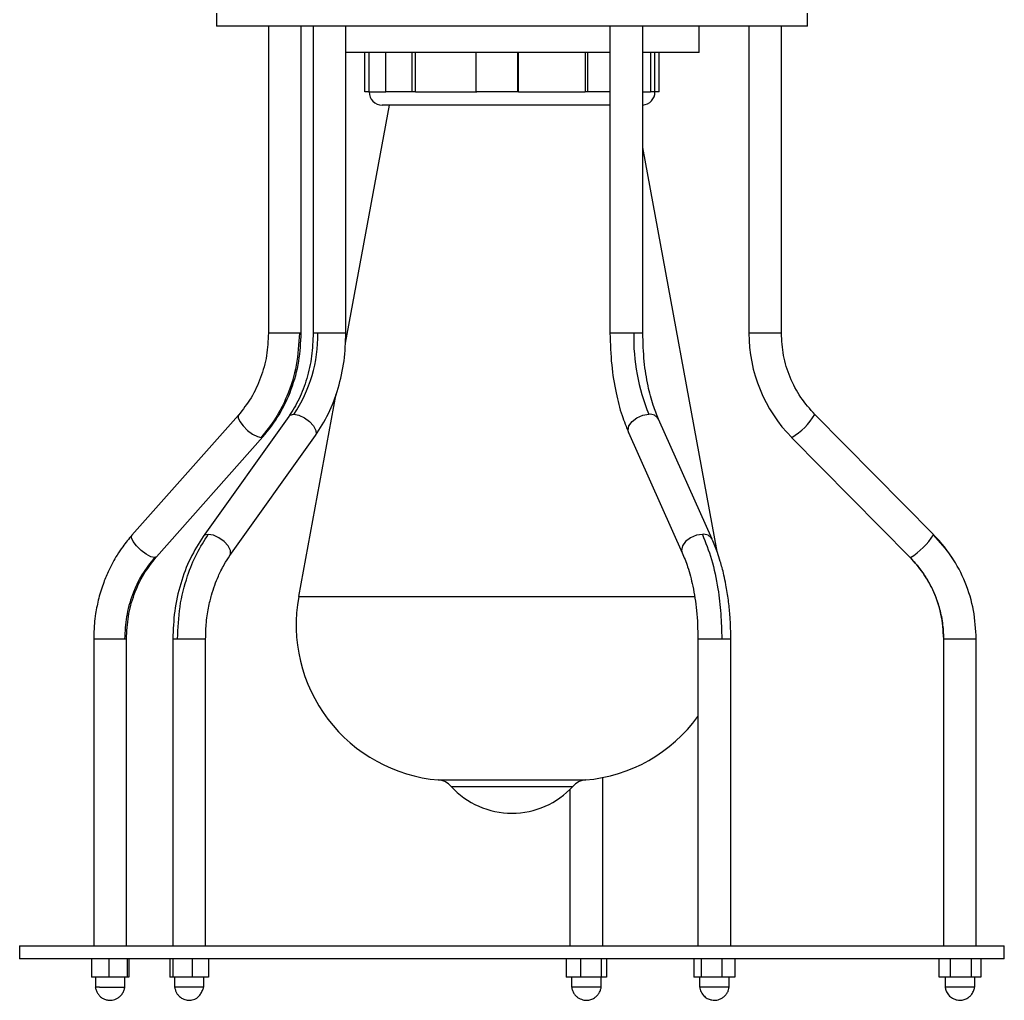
# Model space of a CAD drawing. Header units: millimetres. Extents: x 142 to 1148, y 353 to 845.
# Tile 16 of 139: x 517 to 532, y 353 to 368. Entities that reach past the tile are written whole.
import ezdxf

# ---------------------------------------------------------------- set-up
doc = ezdxf.new("R2010")
doc.units = ezdxf.units.MM

msp = doc.modelspace()

# ---------------------------------------------------------------- linework, layer by layer
at = {"color": 7, "linetype": 'Continuous', "lineweight": 25}
for p, q in [((519.7, 367.965), (519.7, 367.765)), ((528.7, 367.765), (528.7, 367.965)), ((520.993, 367.765), (519.7, 367.765)), ((520.49, 367.765), (520.49, 363.093)), ((520.99, 363.093), (520.99, 367.765)), ((528.7, 367.765), (520.993, 367.765)), ((521.171, 367.765), (521.171, 363.093)), ((521.671, 363.093), (521.671, 367.765)), ((525.693, 367.765), (525.693, 363.093)), ((526.193, 363.093), (526.193, 367.765)), ((527.05, 367.365), (527.05, 367.765)), ((527.807, 367.765), (527.807, 363.093)), ((528.307, 363.093), (528.307, 367.765)), ((521.99, 367.365), (521.671, 367.365)), ((521.96, 366.765), (521.96, 367.365)), ((525.693, 367.365), (521.99, 367.365)), ((522.026, 366.765), (522.026, 367.365)), ((522.277, 366.765), (522.277, 367.365)), ((522.68, 366.765), (522.68, 367.365)), ((522.731, 366.765), (522.731, 367.365)), ((523.657, 366.765), (523.657, 367.365)), ((524.291, 366.765), (524.291, 367.365)), ((524.298, 366.765), (524.298, 367.365)), ((525.313, 367.365), (525.313, 366.765)), ((525.355, 366.765), (525.355, 367.365)), ((527.05, 367.365), (526.193, 367.365)), ((526.31, 367.365), (526.31, 366.765)), ((526.376, 366.765), (526.376, 367.365)), ((526.441, 366.765), (526.441, 367.365)), ((522.026, 366.765), (521.96, 366.765)), ((522.68, 366.765), (522.277, 366.765)), ((522.731, 366.765), (522.68, 366.765)), ((522.731, 366.765), (523.664, 366.765)), ((524.291, 366.765), (523.657, 366.765)), ((524.298, 366.765), (524.291, 366.765)), ((524.298, 366.765), (525.313, 366.765)), ((525.355, 366.765), (525.313, 366.765)), ((525.693, 366.765), (525.355, 366.765)), ((526.376, 366.765), (526.31, 366.765)), ((526.441, 366.765), (526.376, 366.765)), ((522.327, 366.565), (521.66, 362.94)), ((522.667, 366.565), (522.223, 366.565)), ((525.693, 366.565), (522.667, 366.565)), ((527.324, 359.766), (526.193, 365.917)), ((520.99, 363.093), (520.99, 363.093)), ((527.809, 363.093), (527.81, 363.074)), ((521.518, 362.169), (520.95, 359.081)), ((520.033, 361.845), (518.41, 360.016)), ((520.8, 361.824), (519.497, 359.996)), ((528.814, 361.855), (528.811, 361.856)), ((530.622, 360.026), (528.814, 361.855)), ((527.251, 359.953), (526.433, 361.781)), ((518.784, 359.685), (520.407, 361.513)), ((519.904, 359.705), (521.207, 361.534)), ((525.977, 361.577), (526.794, 359.748)), ((528.458, 361.507), (528.459, 361.503)), ((528.459, 361.503), (530.267, 359.675)), ((530.622, 360.026), (530.623, 360.023)), ((517.828, 358.436), (517.828, 353.765)), ((518.328, 353.765), (518.328, 358.436)), ((518.328, 358.436), (518.328, 358.436)), ((519.033, 358.436), (519.033, 353.765)), ((519.533, 353.765), (519.533, 358.436)), ((527.034, 358.436), (527.034, 353.765)), ((527.534, 353.765), (527.534, 358.436)), ((530.774, 358.436), (530.774, 353.765)), ((531.273, 358.436), (531.274, 358.436)), ((531.274, 353.765), (531.274, 358.436)), ((525.584, 353.765), (525.584, 356.325)), ((525.084, 356.146), (525.084, 353.765)), ((516.7, 353.765), (516.7, 353.565)), ((516.7, 353.765), (518.855, 353.765)), ((518.855, 353.765), (531.7, 353.765)), ((531.7, 353.565), (531.7, 353.765)), ((518.855, 353.565), (516.7, 353.565)), ((517.794, 353.565), (517.794, 353.285)), ((518.058, 353.565), (518.058, 353.285)), ((518.343, 353.285), (518.343, 353.565)), ((518.362, 353.565), (518.362, 353.285)), ((531.7, 353.565), (518.855, 353.565)), ((518.987, 353.565), (518.987, 353.285)), ((519.035, 353.565), (519.035, 353.285)), ((519.33, 353.565), (519.33, 353.285)), ((519.578, 353.565), (519.578, 353.285)), ((525.027, 353.565), (525.027, 353.285)), ((525.249, 353.285), (525.249, 353.565)), ((525.557, 353.565), (525.557, 353.285)), ((525.641, 353.565), (525.641, 353.285)), ((526.971, 353.565), (526.971, 353.285)), ((527.082, 353.565), (527.082, 353.285)), ((527.396, 353.565), (527.396, 353.285)), ((527.597, 353.565), (527.597, 353.285)), ((530.707, 353.285), (530.707, 353.565)), ((530.878, 353.565), (530.878, 353.285)), ((531.195, 353.565), (531.195, 353.285)), ((531.341, 353.565), (531.341, 353.285)), ((518.058, 353.285), (517.794, 353.285)), ((517.853, 353.285), (517.853, 353.135)), ((518.343, 353.285), (518.058, 353.285)), ((518.303, 353.135), (518.303, 353.285)), ((518.362, 353.285), (518.343, 353.285)), ((519.035, 353.285), (518.987, 353.285)), ((519.33, 353.285), (519.035, 353.285)), ((519.058, 353.285), (519.058, 353.135)), ((519.578, 353.285), (519.33, 353.285)), ((519.508, 353.135), (519.508, 353.285)), ((525.249, 353.285), (525.027, 353.285)), ((525.109, 353.285), (525.109, 353.135)), ((525.557, 353.285), (525.249, 353.285)), ((525.641, 353.285), (525.557, 353.285)), ((525.559, 353.135), (525.559, 353.285)), ((527.082, 353.285), (526.971, 353.285)), ((527.059, 353.285), (527.059, 353.135)), ((527.396, 353.285), (527.082, 353.285)), ((527.597, 353.285), (527.396, 353.285)), ((527.509, 353.135), (527.509, 353.285)), ((530.878, 353.285), (530.707, 353.285)), ((530.799, 353.285), (530.799, 353.135)), ((531.195, 353.285), (530.878, 353.285)), ((531.341, 353.285), (531.195, 353.285)), ((531.249, 353.135), (531.249, 353.285)), ((531.182, 353.135), (530.799, 353.135)), ((531.249, 353.135), (531.182, 353.135))]:
    msp.add_line(p, q, dxfattribs=at)
at = {"color": 8, "linetype": 'Continuous', "lineweight": 25}
for p, q in [((522.026, 366.765), (522.277, 366.765)), ((526.193, 366.765), (526.31, 366.765)), ((520.962, 363.093), (520.49, 363.093)), ((520.99, 363.093), (520.962, 363.093)), ((521.243, 363.093), (521.171, 363.093)), ((521.671, 363.093), (521.243, 363.093)), ((526.055, 363.093), (525.693, 363.093)), ((526.193, 363.093), (526.055, 363.093)), ((527.81, 363.093), (527.807, 363.093)), ((528.307, 363.093), (527.81, 363.093)), ((520.377, 361.502), (520.407, 361.513)), ((528.459, 361.503), (528.462, 361.502)), ((518.784, 359.685), (518.754, 359.674)), ((530.27, 359.674), (530.267, 359.675)), ((520.95, 359.081), (523.417, 359.081)), ((523.417, 359.081), (526.986, 359.081)), ((517.828, 358.436), (518.299, 358.436)), ((518.299, 358.436), (518.328, 358.436)), ((519.033, 358.436), (519.105, 358.436)), ((519.105, 358.436), (519.533, 358.436)), ((527.034, 358.436), (527.396, 358.436)), ((527.396, 358.436), (527.534, 358.436)), ((530.774, 358.436), (530.777, 358.436)), ((530.777, 358.436), (531.273, 358.436)), ((523.078, 356.288), (523.93, 356.288)), ((523.93, 356.288), (525.323, 356.288)), ((523.275, 356.191), (523.977, 356.191)), ((523.977, 356.191), (525.126, 356.191))]:
    msp.add_line(p, q, dxfattribs=at)
at = {"color": 8, "linetype": 'Continuous', "lineweight": 25, "flags": 128}
for points in [[(520.032, 361.844), (520.031, 361.842), (520.028, 361.804), (520.053, 361.747), (520.105, 361.679), (520.173, 361.611), (520.249, 361.554), (520.321, 361.516), (520.377, 361.502)], [(520.8, 361.824), (520.82, 361.842), (520.877, 361.856)], [(520.877, 361.856), (520.954, 361.842), (521.038, 361.804), (521.117, 361.747), (521.179, 361.679), (521.214, 361.611), (521.217, 361.554), (521.207, 361.534)], [(525.977, 361.577), (525.968, 361.611), (525.982, 361.679), (526.029, 361.747), (526.103, 361.804), (526.193, 361.842), (526.284, 361.856)], [(518.754, 359.674), (518.698, 359.687), (518.627, 359.726), (518.551, 359.783), (518.482, 359.851), (518.431, 359.918), (518.405, 359.976), (518.408, 360.014), (518.41, 360.016)], [(519.574, 360.027), (519.517, 360.014), (519.497, 359.996)], [(519.904, 359.706), (519.913, 359.726), (519.911, 359.783), (519.876, 359.851), (519.814, 359.918), (519.735, 359.976), (519.651, 360.014), (519.574, 360.027)], [(527.101, 360.027), (527.01, 360.014), (526.92, 359.976), (526.846, 359.918), (526.799, 359.851), (526.785, 359.783), (526.794, 359.749)]]:
    msp.add_lwpolyline(points, dxfattribs=at)
at = {"color": 7, "linetype": 'Continuous', "lineweight": 25, "flags": 128}
msp.add_lwpolyline([(520.407, 361.513), (520.409, 361.516), (520.409, 361.516)], dxfattribs=at)
at = {"color": 7, "linetype": 'Continuous', "lineweight": 25}
for centre, radius, start, end in [((522.223, 366.765), 0.2, 180, 270), ((526.178, 366.765), 0.2, 274.5529, 0), ((519.09, 363.056), 2.153, 326.1154, 0.9904), ((529.185, 363.033), 3.131, 178.8924, 202.0825), ((530.073, 363.091), 2.263, 179.9456, 224.6039), ((529.021, 358.448), 2.247, 31.6321, 44.6698), ((523.284, 358.651), 2.372, 169.5807, 265.0349), ((525.117, 358.651), 2.372, 274.9651, 323.901), ((523.052, 355.989), 0.3, 42.2134, 85.0349), ((525.349, 355.989), 0.3, 94.9651, 137.7866), ((524.2, 357.031), 1.25, 222.2134, 317.7866)]:
    msp.add_arc(centre, radius, start, end, dxfattribs=at)
at = {"color": 8, "linetype": 'Continuous', "lineweight": 25}
for centre, radius, start, end in [((526.304, 361.709), 0.148, 29.0784, 97.6977), ((527.933, 362.384), 1.028, 300.9624, 329.0358), ((527.121, 359.881), 0.148, 29.0565, 97.7001), ((529.687, 360.618), 1.11, 301.6897, 327.5494)]:
    msp.add_arc(centre, radius, start, end, dxfattribs=at)
at = {"color": 7, "linetype": 'Continuous', "lineweight": 25}
for points, knots in [([(520.49, 363.093), (520.484, 362.978), (520.473, 362.746), (520.379, 362.412), (520.236, 362.101), (520.1, 361.929), (520.032, 361.844)], [0, 0, 0, 0, 0.248093, 0.500679, 0.752921, 1, 1, 1, 1]), ([(520.962, 363.093), (520.952, 362.93), (520.934, 362.599), (520.795, 362.161), (520.608, 361.789), (520.453, 361.597), (520.377, 361.502)], [0, 0, 0, 0, 0.27761, 0.560579, 0.78239, 1, 1, 1, 1]), ([(520.407, 361.514), (520.494, 361.622), (520.667, 361.841), (520.849, 362.235), (520.968, 362.657), (520.982, 362.949), (520.99, 363.093)], [0, 0, 0, 0, 0.247969, 0.500539, 0.752835, 1, 1, 1, 1]), ([(521.171, 363.093), (521.166, 362.975), (521.157, 362.738), (521.081, 362.398), (520.965, 362.083), (520.855, 361.91), (520.8, 361.824)], [0, 0, 0, 0, 0.248999, 0.501873, 0.753796, 1, 1, 1, 1]), ([(521.207, 361.534), (521.276, 361.642), (521.415, 361.859), (521.559, 362.249), (521.654, 362.665), (521.665, 362.952), (521.671, 363.093)], [0, 0, 0, 0, 0.248708, 0.501544, 0.753596, 1, 1, 1, 1]), ([(525.693, 363.093), (525.698, 362.93), (525.708, 362.617), (525.777, 362.194), (525.866, 361.848), (525.942, 361.663), (525.977, 361.577)], [0, 0, 0, 0, 0.293057, 0.561204, 0.797861, 1, 1, 1, 1]), ([(526.434, 361.781), (526.405, 361.851), (526.343, 362.003), (526.266, 362.3), (526.206, 362.67), (526.198, 362.948), (526.193, 363.093)], [0, 0, 0, 0, 0.199377, 0.434925, 0.703959, 1, 1, 1, 1]), ([(528.815, 361.851), (528.74, 361.936), (528.588, 362.108), (528.429, 362.417), (528.325, 362.749), (528.312, 362.979), (528.306, 363.093)], [0, 0, 0, 0, 0.247513, 0.499916, 0.752362, 1, 1, 1, 1]), ([(518.41, 360.016), (518.362, 359.959), (518.281, 359.862), (518.188, 359.72), (518.117, 359.599), (518.062, 359.49), (518.017, 359.388), (517.977, 359.288), (517.939, 359.178), (517.905, 359.058), (517.878, 358.939), (517.854, 358.809), (517.833, 358.642), (517.83, 358.514), (517.828, 358.436)], [0, 0, 0, 0, 0.133847, 0.225517, 0.300922, 0.381395, 0.438564, 0.495566, 0.568545, 0.641236, 0.711372, 0.779198, 0.867413, 1, 1, 1, 1]), ([(519.105, 358.436), (519.112, 358.6), (519.127, 358.93), (519.239, 359.368), (519.389, 359.74), (519.513, 359.932), (519.574, 360.027)], [0, 0, 0, 0, 0.27761, 0.560579, 0.78239, 1, 1, 1, 1]), ([(527.101, 360.027), (527.15, 359.904), (527.248, 359.656), (527.337, 359.235), (527.387, 358.823), (527.393, 358.564), (527.396, 358.436)], [0, 0, 0, 0, 0.27761, 0.560579, 0.78239, 1, 1, 1, 1]), ([(531.273, 358.436), (531.265, 358.582), (531.248, 358.875), (531.116, 359.299), (530.913, 359.694), (530.719, 359.914), (530.623, 360.023)], [0, 0, 0, 0, 0.247525, 0.499934, 0.752376, 1, 1, 1, 1]), ([(519.497, 359.996), (519.428, 359.888), (519.289, 359.67), (519.145, 359.28), (519.05, 358.864), (519.039, 358.578), (519.033, 358.436)], [0, 0, 0, 0, 0.248708, 0.501544, 0.753596, 1, 1, 1, 1]), ([(527.534, 358.436), (527.533, 358.51), (527.532, 358.632), (527.521, 358.791), (527.51, 358.915), (527.497, 359.028), (527.48, 359.144), (527.458, 359.272), (527.432, 359.399), (527.402, 359.517), (527.37, 359.632), (527.323, 359.78), (527.278, 359.887), (527.251, 359.952)], [0, 0, 0, 0, 0.13243, 0.220456, 0.288262, 0.358405, 0.431125, 0.506719, 0.603194, 0.680209, 0.746905, 0.843992, 1, 1, 1, 1]), ([(519.533, 358.436), (519.535, 358.509), (519.537, 358.627), (519.556, 358.784), (519.576, 358.904), (519.598, 359.009), (519.628, 359.125), (519.669, 359.252), (519.718, 359.375), (519.768, 359.48), (519.825, 359.588), (519.874, 359.661), (519.904, 359.705)], [0, 0, 0, 0, 0.154104, 0.248443, 0.334293, 0.414799, 0.478891, 0.59664, 0.710301, 0.779677, 0.867774, 1, 1, 1, 1]), ([(526.794, 359.749), (526.822, 359.679), (526.885, 359.526), (526.961, 359.229), (527.022, 358.859), (527.03, 358.582), (527.034, 358.436)], [0, 0, 0, 0, 0.199377, 0.434925, 0.703959, 1, 1, 1, 1]), ([(518.754, 359.674), (518.687, 359.589), (518.551, 359.418), (518.409, 359.11), (518.316, 358.779), (518.305, 358.55), (518.299, 358.436)], [0, 0, 0, 0, 0.2475749, 0.5, 0.7524251, 1, 1, 1, 1]), ([(518.328, 358.436), (518.333, 358.551), (518.345, 358.783), (518.438, 359.118), (518.581, 359.428), (518.717, 359.6), (518.785, 359.685)], [0, 0, 0, 0, 0.248093, 0.500679, 0.752921, 1, 1, 1, 1]), ([(530.267, 359.675), (530.309, 359.631), (530.356, 359.582), (530.396, 359.527), (530.401, 359.522)], [0, 0, 0, 0, 0.892772, 1, 1, 1, 1]), ([(530.777, 358.436), (530.769, 358.564), (530.753, 358.821), (530.632, 359.161), (530.47, 359.45), (530.336, 359.6), (530.27, 359.674)], [0, 0, 0, 0, 0.27761, 0.560579, 0.78239, 1, 1, 1, 1]), ([(530.401, 359.522), (530.421, 359.495), (530.46, 359.444), (530.524, 359.346), (530.591, 359.226), (530.645, 359.103), (530.686, 358.99), (530.717, 358.889), (530.743, 358.772), (530.768, 358.621), (530.772, 358.507), (530.774, 358.436)], [0, 0, 0, 0, 0.085068, 0.166449, 0.299567, 0.437984, 0.513362, 0.607635, 0.708586, 0.819187, 1, 1, 1, 1]), ([(517.852, 353.14), (517.855, 353.123), (517.861, 353.088), (517.885, 353.04), (517.915, 353.002), (517.95, 352.972), (517.993, 352.949), (518.047, 352.934), (518.116, 352.934), (518.182, 352.956), (518.235, 352.996), (518.27, 353.039), (518.295, 353.089), (518.3, 353.123), (518.303, 353.14)], [0, 0, 0, 0, 0.0802464, 0.1609906, 0.2350069, 0.2955258, 0.370823, 0.4498047, 0.5448326, 0.6747321, 0.7549661, 0.8393392, 0.9225285, 1, 1, 1, 1]), ([(517.917, 353.135), (517.899, 353.135), (517.862, 353.135), (517.856, 353.135), (517.853, 353.135)], [0, 0, 0, 0, 0.507668, 1, 1, 1, 1]), ([(517.917, 353.135), (517.94, 353.135), (517.986, 353.135), (518.076, 353.135), (518.164, 353.135), (518.24, 353.135), (518.288, 353.135), (518.308, 353.135), (518.302, 353.135), (518.302, 353.135)], [0, 0, 0, 0, 0.165746, 0.331492, 0.497238, 0.662984, 0.82873, 0.994476, 1, 1, 1, 1]), ([(519.441, 353.135), (519.421, 353.135), (519.381, 353.135), (519.306, 353.135), (519.23, 353.135), (519.159, 353.135), (519.102, 353.135), (519.075, 353.135), (519.064, 353.135), (519.061, 353.135), (519.059, 353.135), (519.057, 353.135), (519.059, 353.135), (519.059, 353.135)], [0, 0, 0, 0, 0.1436, 0.2872, 0.4308, 0.574398, 0.717997, 0.861599, 0.897021, 0.932442, 0.950141, 0.985563, 1, 1, 1, 1]), ([(519.061, 353.134), (519.062, 353.13), (519.064, 353.12), (519.069, 353.101), (519.078, 353.071), (519.094, 353.037), (519.118, 353.005), (519.148, 352.978), (519.192, 352.951), (519.253, 352.932), (519.318, 352.935), (519.371, 352.951), (519.41, 352.973), (519.447, 353.011), (519.473, 353.056), (519.49, 353.094), (519.498, 353.118), (519.501, 353.13), (519.503, 353.134)], [0, 0, 0, 0, 0.018935, 0.051932, 0.087255, 0.159573, 0.226077, 0.282894, 0.339059, 0.453225, 0.564784, 0.623215, 0.699057, 0.789851, 0.885171, 0.930863, 0.97343, 1, 1, 1, 1]), ([(519.506, 353.135), (519.505, 353.135), (519.504, 353.135), (519.477, 353.135), (519.45, 353.135), (519.441, 353.135)], [0, 0, 0, 0, 0.330794, 0.755551, 1, 1, 1, 1]), ([(525.108, 353.144), (525.11, 353.128), (525.115, 353.095), (525.136, 353.048), (525.165, 353.008), (525.21, 352.968), (525.273, 352.938), (525.35, 352.931), (525.416, 352.947), (525.465, 352.974), (525.502, 353.008), (525.531, 353.047), (525.553, 353.095), (525.558, 353.128), (525.56, 353.144)], [0, 0, 0, 0, 0.07287, 0.149795, 0.223193, 0.288792, 0.414026, 0.525306, 0.62323, 0.710715, 0.771285, 0.845208, 0.924265, 1, 1, 1, 1]), ([(525.559, 353.135), (525.559, 353.135), (525.563, 353.135), (525.548, 353.135), (525.52, 353.135), (525.481, 353.135), (525.432, 353.135), (525.357, 353.135), (525.281, 353.135), (525.222, 353.135), (525.182, 353.135), (525.148, 353.135), (525.116, 353.135), (525.111, 353.135), (525.109, 353.135)], [0, 0, 0, 0, 0.001246, 0.108514, 0.21578, 0.250944, 0.358211, 0.465479, 0.572745, 0.680013, 0.733069, 0.786125, 0.893392, 1, 1, 1, 1]), ([(527.059, 353.138), (527.064, 353.111), (527.076, 353.057), (527.126, 352.993), (527.185, 352.954), (527.25, 352.934), (527.31, 352.934), (527.365, 352.948), (527.409, 352.97), (527.449, 353.004), (527.481, 353.045), (527.502, 353.091), (527.507, 353.123), (527.509, 353.138)], [0, 0, 0, 0, 0.122529, 0.246828, 0.355414, 0.440718, 0.552031, 0.621, 0.696277, 0.774968, 0.853765, 0.92956, 1, 1, 1, 1]), ([(527.509, 353.135), (527.509, 353.135), (527.513, 353.135), (527.498, 353.135), (527.471, 353.135), (527.431, 353.135), (527.382, 353.135), (527.32, 353.135), (527.27, 353.135), (527.22, 353.135), (527.161, 353.135), (527.104, 353.135), (527.066, 353.135), (527.062, 353.135), (527.06, 353.135)], [0, 0, 0, 0, 0.003318, 0.110655, 0.217991, 0.253174, 0.360511, 0.467848, 0.520939, 0.574029, 0.681366, 0.788704, 0.89604, 1, 1, 1, 1]), ([(530.798, 353.151), (530.798, 353.143), (530.799, 353.128), (530.808, 353.092), (530.829, 353.039), (530.877, 352.983), (530.946, 352.944), (531.02, 352.931), (531.088, 352.941), (531.141, 352.965), (531.183, 352.998), (531.211, 353.033), (531.23, 353.07), (531.241, 353.1), (531.248, 353.128), (531.25, 353.143), (531.25, 353.151)], [0, 0, 0, 0, 0.036743, 0.076426, 0.157336, 0.277946, 0.384096, 0.492282, 0.59017, 0.674547, 0.738411, 0.823723, 0.870074, 0.91597, 0.959641, 1, 1, 1, 1])]:
    msp.add_open_spline(points, degree=3, knots=knots, dxfattribs=at)

doc.saveas('drawing.dxf')
